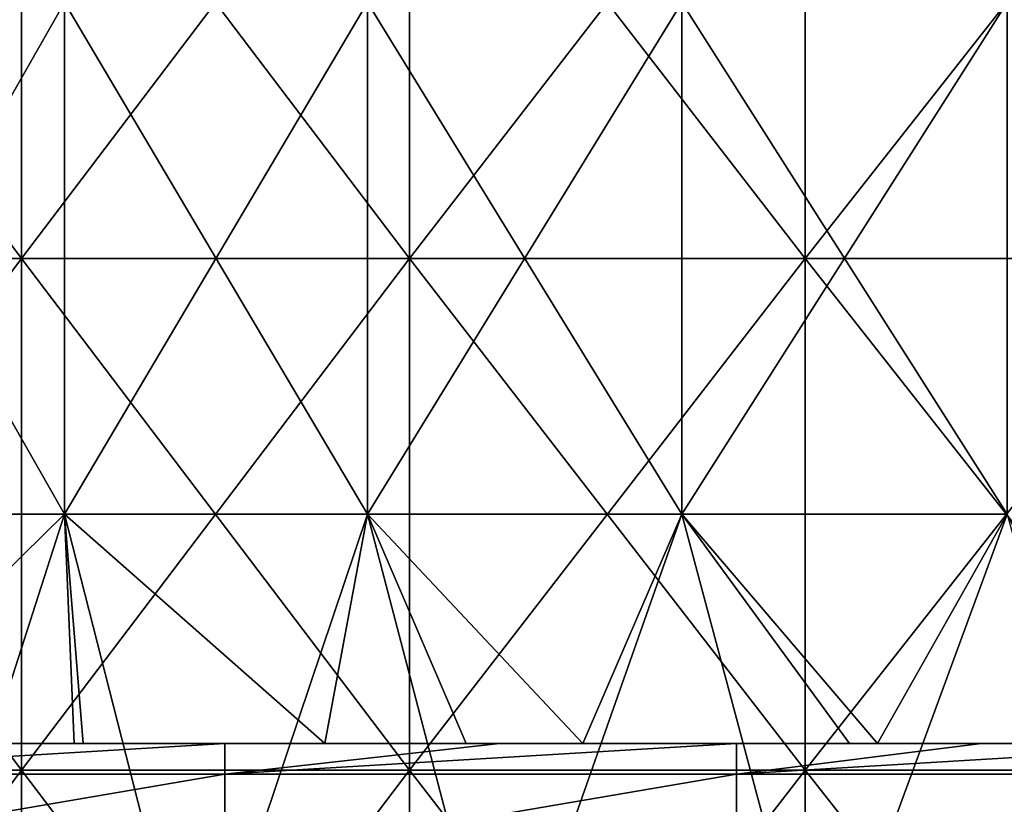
# Model space of a CAD drawing. Header units: inches. Extents: x -4.75 to 4.5, y 0 to 1.88.
# Tile 96 of 256: x -2.34 to -2.19, y 1.48 to 1.6. Entities that reach past the tile are written whole.
import ezdxf

# ---------------------------------------------------------------- set-up
doc = ezdxf.new("R2010")
doc.units = ezdxf.units.IN
doc.header["$LTSCALE"] = 101.851852
doc.header["$MEASUREMENT"] = 0
for name, color, linetype in [('11', 7, 'CONTINUOUS'), ('12', 7, 'CONTINUOUS'), ('15', 7, 'CONTINUOUS'), ('165', 7, 'CONTINUOUS')]:
    doc.layers.add(name, color=color, linetype=linetype)

msp = doc.modelspace()

# ---------------------------------------------------------------- linework, layer by layer
at = {"layer": '11', "color": 13, "linetype": 'Continuous', "true_color": 0xd67263}
for points in [[(-2.33756, 1.52338, 1.68061), (-2.38322, 1.52338, 1.61522), (-2.33756, 1.60346, 1.68061), (-2.33756, 1.52338, 1.68061)], [(-2.38322, 1.52338, 1.61522), (-2.38322, 1.60346, 1.61522), (-2.33756, 1.60346, 1.68061), (-2.38322, 1.52338, 1.61522)], [(-2.38322, 1.52338, -1.61522), (-2.33756, 1.52338, -1.68061), (-2.38322, 1.60346, -1.61522), (-2.38322, 1.52338, -1.61522)], [(-2.33756, 1.52338, -1.68061), (-2.33756, 1.60346, -1.68061), (-2.38322, 1.60346, -1.61522), (-2.33756, 1.52338, -1.68061)], [(-2.29011, 1.52338, 1.74472), (-2.33756, 1.52338, 1.68061), (-2.29011, 1.60346, 1.74472), (-2.29011, 1.52338, 1.74472)], [(-2.33756, 1.52338, 1.68061), (-2.33756, 1.60346, 1.68061), (-2.29011, 1.60346, 1.74472), (-2.33756, 1.52338, 1.68061)], [(-2.33756, 1.52338, -1.68061), (-2.29011, 1.52338, -1.74472), (-2.33756, 1.60346, -1.68061), (-2.33756, 1.52338, -1.68061)], [(-2.29011, 1.52338, -1.74472), (-2.29011, 1.60346, -1.74472), (-2.33756, 1.60346, -1.68061), (-2.29011, 1.52338, -1.74472)], [(-2.2409, 1.52338, 1.80749), (-2.29011, 1.52338, 1.74472), (-2.2409, 1.60346, 1.80749), (-2.2409, 1.52338, 1.80749)], [(-2.29011, 1.52338, 1.74472), (-2.29011, 1.60346, 1.74472), (-2.2409, 1.60346, 1.80749), (-2.29011, 1.52338, 1.74472)], [(-2.29011, 1.52338, -1.74472), (-2.2409, 1.52338, -1.80749), (-2.29011, 1.60346, -1.74472), (-2.29011, 1.52338, -1.74472)], [(-2.2409, 1.52338, -1.80749), (-2.2409, 1.60346, -1.80749), (-2.29011, 1.60346, -1.74472), (-2.2409, 1.52338, -1.80749)], [(-2.18997, 1.52338, 1.86887), (-2.2409, 1.52338, 1.80749), (-2.18997, 1.60346, 1.86887), (-2.18997, 1.52338, 1.86887)], [(-2.2409, 1.52338, 1.80749), (-2.2409, 1.60346, 1.80749), (-2.18997, 1.60346, 1.86887), (-2.2409, 1.52338, 1.80749)], [(-2.2409, 1.52338, -1.80749), (-2.18997, 1.52338, -1.86887), (-2.2409, 1.60346, -1.80749), (-2.2409, 1.52338, -1.80749)], [(-2.18997, 1.52338, -1.86887), (-2.18997, 1.60346, -1.86887), (-2.2409, 1.60346, -1.80749), (-2.18997, 1.52338, -1.86887)], [(-2.38322, 1.52338, -1.61522), (-2.37408, 1.4875, -1.62858), (-2.33756, 1.52338, -1.68061), (-2.38322, 1.52338, -1.61522)], [(-2.33756, 1.52338, 1.68061), (-2.36332, 1.4433, 1.64419), (-2.38322, 1.52338, 1.61522), (-2.33756, 1.52338, 1.68061)], [(-2.37408, 1.4875, -1.62858), (-2.33603, 1.4875, -1.68273), (-2.33756, 1.52338, -1.68061), (-2.37408, 1.4875, -1.62858)], [(-2.31712, 1.4433, 1.70868), (-2.36332, 1.4433, 1.64419), (-2.33756, 1.52338, 1.68061), (-2.31712, 1.4433, 1.70868)], [(-2.33466, 1.4875, -1.68462), (-2.29682, 1.4875, -1.73587), (-2.33756, 1.52338, -1.68061), (-2.33466, 1.4875, -1.68462)], [(-2.33756, 1.52338, -1.68061), (-2.29682, 1.4875, -1.73587), (-2.29011, 1.52338, -1.74472), (-2.33756, 1.52338, -1.68061)], [(-2.33603, 1.4875, -1.68273), (-2.33466, 1.4875, -1.68462), (-2.33756, 1.52338, -1.68061), (-2.33603, 1.4875, -1.68273)], [(-2.29011, 1.52338, 1.74472), (-2.31712, 1.4433, 1.70868), (-2.33756, 1.52338, 1.68061), (-2.29011, 1.52338, 1.74472)], [(-2.26916, 1.4433, 1.77188), (-2.31712, 1.4433, 1.70868), (-2.29011, 1.52338, 1.74472), (-2.26916, 1.4433, 1.77188)], [(-2.29682, 1.4875, -1.73587), (-2.27468, 1.4875, -1.76478), (-2.29011, 1.52338, -1.74472), (-2.29682, 1.4875, -1.73587)], [(-2.27468, 1.4875, -1.76478), (-2.25639, 1.4875, -1.7881), (-2.29011, 1.52338, -1.74472), (-2.27468, 1.4875, -1.76478)], [(-2.29011, 1.52338, -1.74472), (-2.25639, 1.4875, -1.7881), (-2.2409, 1.52338, -1.80749), (-2.29011, 1.52338, -1.74472)], [(-2.2409, 1.52338, 1.80749), (-2.26916, 1.4433, 1.77188), (-2.29011, 1.52338, 1.74472), (-2.2409, 1.52338, 1.80749)], [(-2.21947, 1.4433, 1.83374), (-2.26916, 1.4433, 1.77188), (-2.2409, 1.52338, 1.80749), (-2.21947, 1.4433, 1.83374)], [(-2.25639, 1.4875, -1.7881), (-2.21467, 1.4875, -1.8395), (-2.2409, 1.52338, -1.80749), (-2.25639, 1.4875, -1.7881)], [(-2.21467, 1.4875, -1.8395), (-2.21025, 1.4875, -1.84481), (-2.2409, 1.52338, -1.80749), (-2.21467, 1.4875, -1.8395)], [(-2.2409, 1.52338, -1.80749), (-2.21025, 1.4875, -1.84481), (-2.18997, 1.52338, -1.86887), (-2.2409, 1.52338, -1.80749)], [(-2.18997, 1.52338, 1.86887), (-2.21947, 1.4433, 1.83374), (-2.2409, 1.52338, 1.80749), (-2.18997, 1.52338, 1.86887)], [(-2.1681, 1.4433, 1.8942), (-2.21947, 1.4433, 1.83374), (-2.18997, 1.52338, 1.86887), (-2.1681, 1.4433, 1.8942)], [(-2.21025, 1.4875, -1.84481), (-2.17174, 1.4875, -1.88998), (-2.18997, 1.52338, -1.86887), (-2.21025, 1.4875, -1.84481)]]:
    msp.add_3dface(points, dxfattribs=at)
at = {"layer": '12', "color": 13, "linetype": 'Continuous', "true_color": 0xd67263}
for points in [[(-2.34429, 1.6435, 2.68249), (-2.40388, 1.6435, 2.62922), (-2.34429, 1.56342, 2.68249), (-2.34429, 1.6435, 2.68249)], [(-2.34429, 1.56342, 2.68249), (-2.40388, 1.6435, 2.62922), (-2.40388, 1.56342, 2.62922), (-2.34429, 1.56342, 2.68249)], [(-2.40388, 1.6435, -2.62922), (-2.34429, 1.6435, -2.68249), (-2.40388, 1.56342, -2.62922), (-2.40388, 1.6435, -2.62922)], [(-2.40388, 1.56342, -2.62922), (-2.34429, 1.6435, -2.68249), (-2.34429, 1.56342, -2.68249), (-2.40388, 1.56342, -2.62922)], [(-2.28352, 1.6435, 2.7344), (-2.34429, 1.6435, 2.68249), (-2.28352, 1.56342, 2.7344), (-2.28352, 1.6435, 2.7344)], [(-2.28352, 1.56342, 2.7344), (-2.34429, 1.6435, 2.68249), (-2.34429, 1.56342, 2.68249), (-2.28352, 1.56342, 2.7344)], [(-2.34429, 1.6435, -2.68249), (-2.28352, 1.6435, -2.7344), (-2.34429, 1.56342, -2.68249), (-2.34429, 1.6435, -2.68249)], [(-2.34429, 1.56342, -2.68249), (-2.28352, 1.6435, -2.7344), (-2.28352, 1.56342, -2.7344), (-2.34429, 1.56342, -2.68249)], [(-2.2216, 1.6435, 2.78494), (-2.28352, 1.6435, 2.7344), (-2.2216, 1.56342, 2.78494), (-2.2216, 1.6435, 2.78494)], [(-2.2216, 1.56342, 2.78494), (-2.28352, 1.6435, 2.7344), (-2.28352, 1.56342, 2.7344), (-2.2216, 1.56342, 2.78494)], [(-2.28352, 1.6435, -2.7344), (-2.2216, 1.6435, -2.78494), (-2.28352, 1.56342, -2.7344), (-2.28352, 1.6435, -2.7344)], [(-2.28352, 1.56342, -2.7344), (-2.2216, 1.6435, -2.78494), (-2.2216, 1.56342, -2.78494), (-2.28352, 1.56342, -2.7344)], [(-2.15856, 1.6435, 2.83408), (-2.2216, 1.6435, 2.78494), (-2.15856, 1.56342, 2.83408), (-2.15856, 1.6435, 2.83408)], [(-2.15856, 1.56342, 2.83408), (-2.2216, 1.6435, 2.78494), (-2.2216, 1.56342, 2.78494), (-2.15856, 1.56342, 2.83408)], [(-2.2216, 1.6435, -2.78494), (-2.15856, 1.6435, -2.83408), (-2.2216, 1.56342, -2.78494), (-2.2216, 1.6435, -2.78494)], [(-2.2216, 1.56342, -2.78494), (-2.15856, 1.6435, -2.83408), (-2.15856, 1.56342, -2.83408), (-2.2216, 1.56342, -2.78494)], [(-2.34429, 1.56342, 2.68249), (-2.40388, 1.56342, 2.62922), (-2.34429, 1.48334, 2.68249), (-2.34429, 1.56342, 2.68249)], [(-2.34429, 1.48334, 2.68249), (-2.40388, 1.56342, 2.62922), (-2.40388, 1.48334, 2.62922), (-2.34429, 1.48334, 2.68249)], [(-2.40388, 1.56342, -2.62922), (-2.34429, 1.56342, -2.68249), (-2.40388, 1.48334, -2.62922), (-2.40388, 1.56342, -2.62922)], [(-2.40388, 1.48334, -2.62922), (-2.34429, 1.56342, -2.68249), (-2.34429, 1.48334, -2.68249), (-2.40388, 1.48334, -2.62922)], [(-2.28352, 1.56342, 2.7344), (-2.34429, 1.56342, 2.68249), (-2.28352, 1.48334, 2.7344), (-2.28352, 1.56342, 2.7344)], [(-2.28352, 1.48334, 2.7344), (-2.34429, 1.56342, 2.68249), (-2.34429, 1.48334, 2.68249), (-2.28352, 1.48334, 2.7344)], [(-2.34429, 1.56342, -2.68249), (-2.28352, 1.56342, -2.7344), (-2.34429, 1.48334, -2.68249), (-2.34429, 1.56342, -2.68249)], [(-2.34429, 1.48334, -2.68249), (-2.28352, 1.56342, -2.7344), (-2.28352, 1.48334, -2.7344), (-2.34429, 1.48334, -2.68249)], [(-2.2216, 1.56342, 2.78494), (-2.28352, 1.56342, 2.7344), (-2.2216, 1.48334, 2.78494), (-2.2216, 1.56342, 2.78494)], [(-2.2216, 1.48334, 2.78494), (-2.28352, 1.56342, 2.7344), (-2.28352, 1.48334, 2.7344), (-2.2216, 1.48334, 2.78494)], [(-2.28352, 1.56342, -2.7344), (-2.2216, 1.56342, -2.78494), (-2.28352, 1.48334, -2.7344), (-2.28352, 1.56342, -2.7344)], [(-2.28352, 1.48334, -2.7344), (-2.2216, 1.56342, -2.78494), (-2.2216, 1.48334, -2.78494), (-2.28352, 1.48334, -2.7344)], [(-2.15856, 1.56342, 2.83408), (-2.2216, 1.56342, 2.78494), (-2.15856, 1.48334, 2.83408), (-2.15856, 1.56342, 2.83408)], [(-2.15856, 1.48334, 2.83408), (-2.2216, 1.56342, 2.78494), (-2.2216, 1.48334, 2.78494), (-2.15856, 1.48334, 2.83408)], [(-2.2216, 1.56342, -2.78494), (-2.15856, 1.56342, -2.83408), (-2.2216, 1.48334, -2.78494), (-2.2216, 1.56342, -2.78494)], [(-2.2216, 1.48334, -2.78494), (-2.15856, 1.56342, -2.83408), (-2.15856, 1.48334, -2.83408), (-2.2216, 1.48334, -2.78494)], [(-2.34429, 1.40326, -2.68249), (-2.40388, 1.40326, -2.62922), (-2.34429, 1.48334, -2.68249), (-2.34429, 1.40326, -2.68249)], [(-2.40388, 1.40326, -2.62922), (-2.40388, 1.48334, -2.62922), (-2.34429, 1.48334, -2.68249), (-2.40388, 1.40326, -2.62922)], [(-2.40388, 1.40326, 2.62922), (-2.34429, 1.40326, 2.68249), (-2.40388, 1.48334, 2.62922), (-2.40388, 1.40326, 2.62922)], [(-2.34429, 1.40326, 2.68249), (-2.34429, 1.48334, 2.68249), (-2.40388, 1.48334, 2.62922), (-2.34429, 1.40326, 2.68249)], [(-2.28352, 1.40326, -2.7344), (-2.34429, 1.40326, -2.68249), (-2.28352, 1.48334, -2.7344), (-2.28352, 1.40326, -2.7344)], [(-2.34429, 1.40326, -2.68249), (-2.34429, 1.48334, -2.68249), (-2.28352, 1.48334, -2.7344), (-2.34429, 1.40326, -2.68249)], [(-2.34429, 1.40326, 2.68249), (-2.28352, 1.40326, 2.7344), (-2.34429, 1.48334, 2.68249), (-2.34429, 1.40326, 2.68249)], [(-2.28352, 1.40326, 2.7344), (-2.28352, 1.48334, 2.7344), (-2.34429, 1.48334, 2.68249), (-2.28352, 1.40326, 2.7344)], [(-2.2216, 1.40326, -2.78494), (-2.28352, 1.40326, -2.7344), (-2.2216, 1.48334, -2.78494), (-2.2216, 1.40326, -2.78494)], [(-2.28352, 1.40326, -2.7344), (-2.28352, 1.48334, -2.7344), (-2.2216, 1.48334, -2.78494), (-2.28352, 1.40326, -2.7344)], [(-2.28352, 1.40326, 2.7344), (-2.2216, 1.40326, 2.78494), (-2.28352, 1.48334, 2.7344), (-2.28352, 1.40326, 2.7344)], [(-2.2216, 1.40326, 2.78494), (-2.2216, 1.48334, 2.78494), (-2.28352, 1.48334, 2.7344), (-2.2216, 1.40326, 2.78494)], [(-2.15856, 1.40326, -2.83408), (-2.2216, 1.40326, -2.78494), (-2.15856, 1.48334, -2.83408), (-2.15856, 1.40326, -2.83408)], [(-2.2216, 1.40326, -2.78494), (-2.2216, 1.48334, -2.78494), (-2.15856, 1.48334, -2.83408), (-2.2216, 1.40326, -2.78494)], [(-2.2216, 1.40326, 2.78494), (-2.15856, 1.40326, 2.83408), (-2.2216, 1.48334, 2.78494), (-2.2216, 1.40326, 2.78494)], [(-2.15856, 1.40326, 2.83408), (-2.15856, 1.48334, 2.83408), (-2.2216, 1.48334, 2.78494), (-2.15856, 1.40326, 2.83408)]]:
    msp.add_3dface(points, dxfattribs=at)
at = {"layer": '15', "color": 13, "linetype": 'Continuous', "true_color": 0xd67263}
for points in [[(-2.42211, 1.4875, -0.8838), (-2.3695, 1.4875, -0.80372), (-2.34269, 1.4875, -0.8838), (-2.42211, 1.4875, -0.8838)], [(-2.42211, 1.4875, -0.8838), (-2.34269, 1.4875, -0.8838), (-2.39354, 1.4875, -0.96388), (-2.42211, 1.4875, -0.8838)], [(-2.34232, 1.4875, -0.083), (-2.40617, 1.4875, -0.16308), (-2.41881, 1.4875, -0.083), (-2.34232, 1.4875, -0.083)], [(-2.34232, 1.4875, -0.083), (-2.41881, 1.4875, -0.083), (-2.3482, 1.4875, -0.00292), (-2.34232, 1.4875, -0.083)], [(-2.33882, 1.4875, -1.2842), (-2.37638, 1.4875, -1.36428), (-2.4181, 1.4875, -1.2842), (-2.33882, 1.4875, -1.2842)], [(-2.33882, 1.4875, -1.2842), (-2.4181, 1.4875, -1.2842), (-2.37715, 1.4875, -1.20412), (-2.33882, 1.4875, -1.2842)], [(-2.41297, 1.4875, -1.12404), (-2.3674, 1.4875, -1.04396), (-2.33385, 1.4875, -1.12404), (-2.41297, 1.4875, -1.12404)], [(-2.41297, 1.4875, -1.12404), (-2.33385, 1.4875, -1.12404), (-2.37715, 1.4875, -1.20412), (-2.41297, 1.4875, -1.12404)], [(-2.33616, 1.4875, -0.24316), (-2.40061, 1.4875, -0.32324), (-2.41221, 1.4875, -0.24316), (-2.33616, 1.4875, -0.24316)], [(-2.33616, 1.4875, -0.24316), (-2.41221, 1.4875, -0.24316), (-2.40617, 1.4875, -0.16308), (-2.33616, 1.4875, -0.24316)], [(-2.41123, 1.4875, -1.44436), (-2.37638, 1.4875, -1.36428), (-2.33217, 1.4875, -1.44436), (-2.41123, 1.4875, -1.44436)], [(-2.41123, 1.4875, -1.44436), (-2.33217, 1.4875, -1.44436), (-2.36337, 1.4875, -1.52444), (-2.41123, 1.4875, -1.44436)], [(-2.41076, 1.4875, -0.64356), (-2.34596, 1.4875, -0.56348), (-2.33172, 1.4875, -0.64356), (-2.41076, 1.4875, -0.64356)], [(-2.41076, 1.4875, -0.64356), (-2.33172, 1.4875, -0.64356), (-2.38843, 1.4875, -0.72364), (-2.41076, 1.4875, -0.64356)], [(-2.32816, 1.4875, -0.16308), (-2.33616, 1.4875, -0.24316), (-2.40617, 1.4875, -0.16308), (-2.32816, 1.4875, -0.16308)], [(-2.32816, 1.4875, -0.16308), (-2.40617, 1.4875, -0.16308), (-2.34232, 1.4875, -0.083), (-2.32816, 1.4875, -0.16308)], [(-2.32395, 1.4875, -0.32324), (-2.37545, 1.4875, -0.40332), (-2.40061, 1.4875, -0.32324), (-2.32395, 1.4875, -0.32324)], [(-2.32395, 1.4875, -0.32324), (-2.40061, 1.4875, -0.32324), (-2.33616, 1.4875, -0.24316), (-2.32395, 1.4875, -0.32324)], [(-2.39354, 1.4875, -0.96388), (-2.34269, 1.4875, -0.8838), (-2.31375, 1.4875, -0.96388), (-2.39354, 1.4875, -0.96388)], [(-2.39354, 1.4875, -0.96388), (-2.31375, 1.4875, -0.96388), (-2.3674, 1.4875, -1.04396), (-2.39354, 1.4875, -0.96388)], [(-2.37408, 1.4875, -1.62858), (-2.39033, 1.4875, -1.60463), (-2.3105, 1.4875, -1.60452), (-2.37408, 1.4875, -1.62858)], [(-2.39033, 1.4875, -1.60463), (-2.36337, 1.4875, -1.52444), (-2.3105, 1.4875, -1.60452), (-2.39033, 1.4875, -1.60463)], [(-2.38843, 1.4875, -0.72364), (-2.33172, 1.4875, -0.64356), (-2.30881, 1.4875, -0.72364), (-2.38843, 1.4875, -0.72364)], [(-2.38843, 1.4875, -0.72364), (-2.30881, 1.4875, -0.72364), (-2.3695, 1.4875, -0.80372), (-2.38843, 1.4875, -0.72364)], [(-2.33882, 1.4875, -1.2842), (-2.37715, 1.4875, -1.20412), (-2.29791, 1.4875, -1.20412), (-2.33882, 1.4875, -1.2842)], [(-2.37715, 1.4875, -1.20412), (-2.33385, 1.4875, -1.12404), (-2.29791, 1.4875, -1.20412), (-2.37715, 1.4875, -1.20412)], [(-2.37638, 1.4875, -1.36428), (-2.29705, 1.4875, -1.36428), (-2.33217, 1.4875, -1.44436), (-2.37638, 1.4875, -1.36428)], [(-2.29705, 1.4875, -1.36428), (-2.37638, 1.4875, -1.36428), (-2.33882, 1.4875, -1.2842), (-2.29705, 1.4875, -1.36428)], [(-2.29627, 1.4875, -0.40332), (-2.35832, 1.4875, -0.4834), (-2.37545, 1.4875, -0.40332), (-2.29627, 1.4875, -0.40332)], [(-2.29627, 1.4875, -0.40332), (-2.37545, 1.4875, -0.40332), (-2.32395, 1.4875, -0.32324), (-2.29627, 1.4875, -0.40332)], [(-2.33603, 1.4875, -1.68273), (-2.37408, 1.4875, -1.62858), (-2.3105, 1.4875, -1.60452), (-2.33603, 1.4875, -1.68273)], [(-2.3695, 1.4875, -0.80372), (-2.30881, 1.4875, -0.72364), (-2.29051, 1.4875, -0.80372), (-2.3695, 1.4875, -0.80372)], [(-2.3695, 1.4875, -0.80372), (-2.29051, 1.4875, -0.80372), (-2.34269, 1.4875, -0.8838), (-2.3695, 1.4875, -0.80372)], [(-2.3674, 1.4875, -1.04396), (-2.31375, 1.4875, -0.96388), (-2.28849, 1.4875, -1.04396), (-2.3674, 1.4875, -1.04396)], [(-2.3674, 1.4875, -1.04396), (-2.28849, 1.4875, -1.04396), (-2.33385, 1.4875, -1.12404), (-2.3674, 1.4875, -1.04396)], [(-2.36337, 1.4875, -1.52444), (-2.33217, 1.4875, -1.44436), (-2.2846, 1.4875, -1.52444), (-2.36337, 1.4875, -1.52444)], [(-2.36337, 1.4875, -1.52444), (-2.2846, 1.4875, -1.52444), (-2.3105, 1.4875, -1.60452), (-2.36337, 1.4875, -1.52444)], [(-2.27838, 1.4875, -0.4834), (-2.34596, 1.4875, -0.56348), (-2.35832, 1.4875, -0.4834), (-2.27838, 1.4875, -0.4834)], [(-2.27838, 1.4875, -0.4834), (-2.35832, 1.4875, -0.4834), (-2.29627, 1.4875, -0.40332), (-2.27838, 1.4875, -0.4834)], [(-2.27238, 1.4875, -0.00292), (-2.34232, 1.4875, -0.083), (-2.3482, 1.4875, -0.00292), (-2.27238, 1.4875, -0.00292)], [(-2.27238, 1.4875, -0.00292), (-2.3482, 1.4875, -0.00292), (-2.34773, 1.4875, 0.07716), (-2.27238, 1.4875, -0.00292)], [(-2.3458, 1.4875, 0.15724), (-2.272, 1.4875, 0.07716), (-2.34773, 1.4875, 0.07716), (-2.3458, 1.4875, 0.15724)], [(-2.272, 1.4875, 0.07716), (-2.27238, 1.4875, -0.00292), (-2.34773, 1.4875, 0.07716), (-2.272, 1.4875, 0.07716)], [(-2.34596, 1.4875, -0.56348), (-2.26643, 1.4875, -0.56348), (-2.33172, 1.4875, -0.64356), (-2.34596, 1.4875, -0.56348)], [(-2.26643, 1.4875, -0.56348), (-2.34596, 1.4875, -0.56348), (-2.27838, 1.4875, -0.4834), (-2.26643, 1.4875, -0.56348)], [(-2.27027, 1.4875, 0.15724), (-2.3458, 1.4875, 0.15724), (-2.31244, 1.4875, 0.187), (-2.27027, 1.4875, 0.15724)], [(-2.3458, 1.4875, 0.15724), (-2.27027, 1.4875, 0.15724), (-2.272, 1.4875, 0.07716), (-2.3458, 1.4875, 0.15724)], [(-2.31244, 1.4875, 0.187), (-2.3458, 1.4875, 0.15724), (-2.34486, 1.4875, 0.187), (-2.31244, 1.4875, 0.187)], [(-2.34269, 1.4875, -0.8838), (-2.29051, 1.4875, -0.80372), (-2.26327, 1.4875, -0.8838), (-2.34269, 1.4875, -0.8838)], [(-2.34269, 1.4875, -0.8838), (-2.26327, 1.4875, -0.8838), (-2.31375, 1.4875, -0.96388), (-2.34269, 1.4875, -0.8838)], [(-2.26583, 1.4875, -0.083), (-2.32816, 1.4875, -0.16308), (-2.34232, 1.4875, -0.083), (-2.26583, 1.4875, -0.083)], [(-2.26583, 1.4875, -0.083), (-2.34232, 1.4875, -0.083), (-2.27238, 1.4875, -0.00292), (-2.26583, 1.4875, -0.083)], [(-2.25954, 1.4875, -1.2842), (-2.29705, 1.4875, -1.36428), (-2.33882, 1.4875, -1.2842), (-2.25954, 1.4875, -1.2842)], [(-2.25954, 1.4875, -1.2842), (-2.33882, 1.4875, -1.2842), (-2.29791, 1.4875, -1.20412), (-2.25954, 1.4875, -1.2842)], [(-2.26011, 1.4875, -0.24316), (-2.32395, 1.4875, -0.32324), (-2.33616, 1.4875, -0.24316), (-2.26011, 1.4875, -0.24316)], [(-2.26011, 1.4875, -0.24316), (-2.33616, 1.4875, -0.24316), (-2.32816, 1.4875, -0.16308), (-2.26011, 1.4875, -0.24316)], [(-2.33466, 1.4875, -1.68462), (-2.33603, 1.4875, -1.68273), (-2.3105, 1.4875, -1.60452), (-2.33466, 1.4875, -1.68462)], [(-2.29682, 1.4875, -1.73587), (-2.33466, 1.4875, -1.68462), (-2.25551, 1.4875, -1.6846), (-2.29682, 1.4875, -1.73587)], [(-2.33466, 1.4875, -1.68462), (-2.3105, 1.4875, -1.60452), (-2.25551, 1.4875, -1.6846), (-2.33466, 1.4875, -1.68462)], [(-2.33385, 1.4875, -1.12404), (-2.28849, 1.4875, -1.04396), (-2.25473, 1.4875, -1.12404), (-2.33385, 1.4875, -1.12404)], [(-2.33385, 1.4875, -1.12404), (-2.25473, 1.4875, -1.12404), (-2.29791, 1.4875, -1.20412), (-2.33385, 1.4875, -1.12404)], [(-2.33217, 1.4875, -1.44436), (-2.29705, 1.4875, -1.36428), (-2.25312, 1.4875, -1.44436), (-2.33217, 1.4875, -1.44436)], [(-2.33217, 1.4875, -1.44436), (-2.25312, 1.4875, -1.44436), (-2.2846, 1.4875, -1.52444), (-2.33217, 1.4875, -1.44436)], [(-2.33172, 1.4875, -0.64356), (-2.26643, 1.4875, -0.56348), (-2.25268, 1.4875, -0.64356), (-2.33172, 1.4875, -0.64356)], [(-2.33172, 1.4875, -0.64356), (-2.25268, 1.4875, -0.64356), (-2.30881, 1.4875, -0.72364), (-2.33172, 1.4875, -0.64356)], [(-2.25015, 1.4875, -0.16308), (-2.26011, 1.4875, -0.24316), (-2.32816, 1.4875, -0.16308), (-2.25015, 1.4875, -0.16308)], [(-2.25015, 1.4875, -0.16308), (-2.32816, 1.4875, -0.16308), (-2.26583, 1.4875, -0.083), (-2.25015, 1.4875, -0.16308)], [(-2.24728, 1.4875, -0.32324), (-2.29627, 1.4875, -0.40332), (-2.32395, 1.4875, -0.32324), (-2.24728, 1.4875, -0.32324)], [(-2.24728, 1.4875, -0.32324), (-2.32395, 1.4875, -0.32324), (-2.26011, 1.4875, -0.24316), (-2.24728, 1.4875, -0.32324)], [(-2.31375, 1.4875, -0.96388), (-2.26327, 1.4875, -0.8838), (-2.23397, 1.4875, -0.96388), (-2.31375, 1.4875, -0.96388)], [(-2.31375, 1.4875, -0.96388), (-2.23397, 1.4875, -0.96388), (-2.28849, 1.4875, -1.04396), (-2.31375, 1.4875, -0.96388)], [(-2.26943, 1.4875, 0.187), (-2.27027, 1.4875, 0.15724), (-2.31244, 1.4875, 0.187), (-2.26943, 1.4875, 0.187)], [(-2.3105, 1.4875, -1.60452), (-2.2846, 1.4875, -1.52444), (-2.23083, 1.4875, -1.60452), (-2.3105, 1.4875, -1.60452)], [(-2.3105, 1.4875, -1.60452), (-2.23083, 1.4875, -1.60452), (-2.25551, 1.4875, -1.6846), (-2.3105, 1.4875, -1.60452)], [(-2.30881, 1.4875, -0.72364), (-2.25268, 1.4875, -0.64356), (-2.2292, 1.4875, -0.72364), (-2.30881, 1.4875, -0.72364)], [(-2.30881, 1.4875, -0.72364), (-2.2292, 1.4875, -0.72364), (-2.29051, 1.4875, -0.80372), (-2.30881, 1.4875, -0.72364)], [(-2.25954, 1.4875, -1.2842), (-2.29791, 1.4875, -1.20412), (-2.21867, 1.4875, -1.20412), (-2.25954, 1.4875, -1.2842)], [(-2.29791, 1.4875, -1.20412), (-2.25473, 1.4875, -1.12404), (-2.21867, 1.4875, -1.20412), (-2.29791, 1.4875, -1.20412)], [(-2.29705, 1.4875, -1.36428), (-2.21772, 1.4875, -1.36428), (-2.25312, 1.4875, -1.44436), (-2.29705, 1.4875, -1.36428)], [(-2.21772, 1.4875, -1.36428), (-2.29705, 1.4875, -1.36428), (-2.25954, 1.4875, -1.2842), (-2.21772, 1.4875, -1.36428)], [(-2.27468, 1.4875, -1.76478), (-2.29682, 1.4875, -1.73587), (-2.25551, 1.4875, -1.6846), (-2.27468, 1.4875, -1.76478)], [(-2.21709, 1.4875, -0.40332), (-2.27838, 1.4875, -0.4834), (-2.29627, 1.4875, -0.40332), (-2.21709, 1.4875, -0.40332)], [(-2.21709, 1.4875, -0.40332), (-2.29627, 1.4875, -0.40332), (-2.24728, 1.4875, -0.32324), (-2.21709, 1.4875, -0.40332)], [(-2.29051, 1.4875, -0.80372), (-2.2292, 1.4875, -0.72364), (-2.21153, 1.4875, -0.80372), (-2.29051, 1.4875, -0.80372)], [(-2.29051, 1.4875, -0.80372), (-2.21153, 1.4875, -0.80372), (-2.26327, 1.4875, -0.8838), (-2.29051, 1.4875, -0.80372)], [(-2.28849, 1.4875, -1.04396), (-2.23397, 1.4875, -0.96388), (-2.20958, 1.4875, -1.04396), (-2.28849, 1.4875, -1.04396)], [(-2.28849, 1.4875, -1.04396), (-2.20958, 1.4875, -1.04396), (-2.25473, 1.4875, -1.12404), (-2.28849, 1.4875, -1.04396)], [(-2.2846, 1.4875, -1.52444), (-2.25312, 1.4875, -1.44436), (-2.20582, 1.4875, -1.52444), (-2.2846, 1.4875, -1.52444)], [(-2.2846, 1.4875, -1.52444), (-2.20582, 1.4875, -1.52444), (-2.23083, 1.4875, -1.60452), (-2.2846, 1.4875, -1.52444)], [(-2.19843, 1.4875, -0.4834), (-2.26643, 1.4875, -0.56348), (-2.27838, 1.4875, -0.4834), (-2.19843, 1.4875, -0.4834)], [(-2.19843, 1.4875, -0.4834), (-2.27838, 1.4875, -0.4834), (-2.21709, 1.4875, -0.40332), (-2.19843, 1.4875, -0.4834)], [(-2.25639, 1.4875, -1.7881), (-2.27468, 1.4875, -1.76478), (-2.19471, 1.4875, -1.76468), (-2.25639, 1.4875, -1.7881)], [(-2.27468, 1.4875, -1.76478), (-2.25551, 1.4875, -1.6846), (-2.19471, 1.4875, -1.76468), (-2.27468, 1.4875, -1.76478)], [(-2.19657, 1.4875, -0.00292), (-2.26583, 1.4875, -0.083), (-2.27238, 1.4875, -0.00292), (-2.19657, 1.4875, -0.00292)], [(-2.19657, 1.4875, -0.00292), (-2.27238, 1.4875, -0.00292), (-2.272, 1.4875, 0.07716), (-2.19657, 1.4875, -0.00292)], [(-2.27027, 1.4875, 0.15724), (-2.19628, 1.4875, 0.07716), (-2.272, 1.4875, 0.07716), (-2.27027, 1.4875, 0.15724)], [(-2.19628, 1.4875, 0.07716), (-2.19657, 1.4875, -0.00292), (-2.272, 1.4875, 0.07716), (-2.19628, 1.4875, 0.07716)], [(-2.19474, 1.4875, 0.15724), (-2.27027, 1.4875, 0.15724), (-2.23236, 1.4875, 0.187), (-2.19474, 1.4875, 0.15724)], [(-2.27027, 1.4875, 0.15724), (-2.19474, 1.4875, 0.15724), (-2.19628, 1.4875, 0.07716), (-2.27027, 1.4875, 0.15724)], [(-2.23236, 1.4875, 0.187), (-2.27027, 1.4875, 0.15724), (-2.26943, 1.4875, 0.187), (-2.23236, 1.4875, 0.187)], [(-2.26643, 1.4875, -0.56348), (-2.1869, 1.4875, -0.56348), (-2.25268, 1.4875, -0.64356), (-2.26643, 1.4875, -0.56348)], [(-2.1869, 1.4875, -0.56348), (-2.26643, 1.4875, -0.56348), (-2.19843, 1.4875, -0.4834), (-2.1869, 1.4875, -0.56348)], [(-2.18934, 1.4875, -0.083), (-2.25015, 1.4875, -0.16308), (-2.26583, 1.4875, -0.083), (-2.18934, 1.4875, -0.083)], [(-2.18934, 1.4875, -0.083), (-2.26583, 1.4875, -0.083), (-2.19657, 1.4875, -0.00292), (-2.18934, 1.4875, -0.083)], [(-2.26327, 1.4875, -0.8838), (-2.21153, 1.4875, -0.80372), (-2.18386, 1.4875, -0.8838), (-2.26327, 1.4875, -0.8838)], [(-2.26327, 1.4875, -0.8838), (-2.18386, 1.4875, -0.8838), (-2.23397, 1.4875, -0.96388), (-2.26327, 1.4875, -0.8838)], [(-2.18405, 1.4875, -0.24316), (-2.24728, 1.4875, -0.32324), (-2.26011, 1.4875, -0.24316), (-2.18405, 1.4875, -0.24316)], [(-2.18405, 1.4875, -0.24316), (-2.26011, 1.4875, -0.24316), (-2.25015, 1.4875, -0.16308), (-2.18405, 1.4875, -0.24316)], [(-2.18026, 1.4875, -1.2842), (-2.21772, 1.4875, -1.36428), (-2.25954, 1.4875, -1.2842), (-2.18026, 1.4875, -1.2842)], [(-2.18026, 1.4875, -1.2842), (-2.25954, 1.4875, -1.2842), (-2.21867, 1.4875, -1.20412), (-2.18026, 1.4875, -1.2842)], [(-2.21467, 1.4875, -1.8395), (-2.25639, 1.4875, -1.7881), (-2.19471, 1.4875, -1.76468), (-2.21467, 1.4875, -1.8395)], [(-2.25551, 1.4875, -1.6846), (-2.23083, 1.4875, -1.60452), (-2.17637, 1.4875, -1.6846), (-2.25551, 1.4875, -1.6846)], [(-2.25551, 1.4875, -1.6846), (-2.17637, 1.4875, -1.6846), (-2.19471, 1.4875, -1.76468), (-2.25551, 1.4875, -1.6846)], [(-2.25473, 1.4875, -1.12404), (-2.20958, 1.4875, -1.04396), (-2.17562, 1.4875, -1.12404), (-2.25473, 1.4875, -1.12404)], [(-2.25473, 1.4875, -1.12404), (-2.17562, 1.4875, -1.12404), (-2.21867, 1.4875, -1.20412), (-2.25473, 1.4875, -1.12404)], [(-2.25312, 1.4875, -1.44436), (-2.21772, 1.4875, -1.36428), (-2.17406, 1.4875, -1.44436), (-2.25312, 1.4875, -1.44436)], [(-2.25312, 1.4875, -1.44436), (-2.17406, 1.4875, -1.44436), (-2.20582, 1.4875, -1.52444), (-2.25312, 1.4875, -1.44436)], [(-2.25268, 1.4875, -0.64356), (-2.1869, 1.4875, -0.56348), (-2.17364, 1.4875, -0.64356), (-2.25268, 1.4875, -0.64356)], [(-2.25268, 1.4875, -0.64356), (-2.17364, 1.4875, -0.64356), (-2.2292, 1.4875, -0.72364), (-2.25268, 1.4875, -0.64356)], [(-2.17214, 1.4875, -0.16308), (-2.18405, 1.4875, -0.24316), (-2.25015, 1.4875, -0.16308), (-2.17214, 1.4875, -0.16308)], [(-2.17214, 1.4875, -0.16308), (-2.25015, 1.4875, -0.16308), (-2.18934, 1.4875, -0.083), (-2.17214, 1.4875, -0.16308)], [(-2.17061, 1.4875, -0.32324), (-2.21709, 1.4875, -0.40332), (-2.24728, 1.4875, -0.32324), (-2.17061, 1.4875, -0.32324)], [(-2.17061, 1.4875, -0.32324), (-2.24728, 1.4875, -0.32324), (-2.18405, 1.4875, -0.24316), (-2.17061, 1.4875, -0.32324)], [(-2.23397, 1.4875, -0.96388), (-2.18386, 1.4875, -0.8838), (-2.15418, 1.4875, -0.96388), (-2.23397, 1.4875, -0.96388)], [(-2.23397, 1.4875, -0.96388), (-2.15418, 1.4875, -0.96388), (-2.20958, 1.4875, -1.04396), (-2.23397, 1.4875, -0.96388)], [(-2.19399, 1.4875, 0.187), (-2.19474, 1.4875, 0.15724), (-2.23236, 1.4875, 0.187), (-2.19399, 1.4875, 0.187)], [(-2.23083, 1.4875, -1.60452), (-2.20582, 1.4875, -1.52444), (-2.15115, 1.4875, -1.60452), (-2.23083, 1.4875, -1.60452)], [(-2.23083, 1.4875, -1.60452), (-2.15115, 1.4875, -1.60452), (-2.17637, 1.4875, -1.6846), (-2.23083, 1.4875, -1.60452)], [(-2.2292, 1.4875, -0.72364), (-2.17364, 1.4875, -0.64356), (-2.14959, 1.4875, -0.72364), (-2.2292, 1.4875, -0.72364)], [(-2.2292, 1.4875, -0.72364), (-2.14959, 1.4875, -0.72364), (-2.21153, 1.4875, -0.80372), (-2.2292, 1.4875, -0.72364)], [(-2.18026, 1.4875, -1.2842), (-2.21867, 1.4875, -1.20412), (-2.13944, 1.4875, -1.20412), (-2.18026, 1.4875, -1.2842)], [(-2.21867, 1.4875, -1.20412), (-2.17562, 1.4875, -1.12404), (-2.13944, 1.4875, -1.20412), (-2.21867, 1.4875, -1.20412)], [(-2.21772, 1.4875, -1.36428), (-2.13839, 1.4875, -1.36428), (-2.17406, 1.4875, -1.44436), (-2.21772, 1.4875, -1.36428)], [(-2.13839, 1.4875, -1.36428), (-2.21772, 1.4875, -1.36428), (-2.18026, 1.4875, -1.2842), (-2.13839, 1.4875, -1.36428)], [(-2.13791, 1.4875, -0.40332), (-2.19843, 1.4875, -0.4834), (-2.21709, 1.4875, -0.40332), (-2.13791, 1.4875, -0.40332)], [(-2.13791, 1.4875, -0.40332), (-2.21709, 1.4875, -0.40332), (-2.17061, 1.4875, -0.32324), (-2.13791, 1.4875, -0.40332)], [(-2.21025, 1.4875, -1.84481), (-2.21467, 1.4875, -1.8395), (-2.19471, 1.4875, -1.76468), (-2.21025, 1.4875, -1.84481)], [(-2.21153, 1.4875, -0.80372), (-2.14959, 1.4875, -0.72364), (-2.13255, 1.4875, -0.80372), (-2.21153, 1.4875, -0.80372)], [(-2.21153, 1.4875, -0.80372), (-2.13255, 1.4875, -0.80372), (-2.18386, 1.4875, -0.8838), (-2.21153, 1.4875, -0.80372)], [(-2.17174, 1.4875, -1.88998), (-2.21025, 1.4875, -1.84481), (-2.13126, 1.4875, -1.84476), (-2.17174, 1.4875, -1.88998)], [(-2.21025, 1.4875, -1.84481), (-2.19471, 1.4875, -1.76468), (-2.13126, 1.4875, -1.84476), (-2.21025, 1.4875, -1.84481)], [(-2.20958, 1.4875, -1.04396), (-2.15418, 1.4875, -0.96388), (-2.13067, 1.4875, -1.04396), (-2.20958, 1.4875, -1.04396)], [(-2.20958, 1.4875, -1.04396), (-2.13067, 1.4875, -1.04396), (-2.17562, 1.4875, -1.12404), (-2.20958, 1.4875, -1.04396)], [(-2.20582, 1.4875, -1.52444), (-2.17406, 1.4875, -1.44436), (-2.12704, 1.4875, -1.52444), (-2.20582, 1.4875, -1.52444)], [(-2.20582, 1.4875, -1.52444), (-2.12704, 1.4875, -1.52444), (-2.15115, 1.4875, -1.60452), (-2.20582, 1.4875, -1.52444)], [(-2.11849, 1.4875, -0.4834), (-2.1869, 1.4875, -0.56348), (-2.19843, 1.4875, -0.4834), (-2.11849, 1.4875, -0.4834)], [(-2.11849, 1.4875, -0.4834), (-2.19843, 1.4875, -0.4834), (-2.13791, 1.4875, -0.40332), (-2.11849, 1.4875, -0.4834)], [(-2.12075, 1.4875, -0.00292), (-2.18934, 1.4875, -0.083), (-2.19657, 1.4875, -0.00292), (-2.12075, 1.4875, -0.00292)], [(-2.12075, 1.4875, -0.00292), (-2.19657, 1.4875, -0.00292), (-2.19628, 1.4875, 0.07716), (-2.12075, 1.4875, -0.00292)], [(-2.19474, 1.4875, 0.15724), (-2.12056, 1.4875, 0.07716), (-2.19628, 1.4875, 0.07716), (-2.19474, 1.4875, 0.15724)], [(-2.12056, 1.4875, 0.07716), (-2.12075, 1.4875, -0.00292), (-2.19628, 1.4875, 0.07716), (-2.12056, 1.4875, 0.07716)], [(-2.11921, 1.4875, 0.15724), (-2.19474, 1.4875, 0.15724), (-2.15228, 1.4875, 0.187), (-2.11921, 1.4875, 0.15724)], [(-2.19474, 1.4875, 0.15724), (-2.11921, 1.4875, 0.15724), (-2.12056, 1.4875, 0.07716), (-2.19474, 1.4875, 0.15724)], [(-2.15228, 1.4875, 0.187), (-2.19474, 1.4875, 0.15724), (-2.19399, 1.4875, 0.187), (-2.15228, 1.4875, 0.187)], [(-2.19471, 1.4875, -1.76468), (-2.17637, 1.4875, -1.6846), (-2.1149, 1.4875, -1.76468), (-2.19471, 1.4875, -1.76468)], [(-2.19471, 1.4875, -1.76468), (-2.1149, 1.4875, -1.76468), (-2.13126, 1.4875, -1.84476), (-2.19471, 1.4875, -1.76468)]]:
    msp.add_3dface(points, dxfattribs=at)
at = {"layer": '165', "color": 13, "linetype": 'Continuous', "true_color": 0xd67263}
for points in [[(-2.31244, 1.4875, 0.187), (-2.34486, 1.4875, 0.187), (-2.39252, 1.4827, 0.21111), (-2.31244, 1.4875, 0.187)], [(-2.31244, 1.4875, 0.187), (-2.39252, 1.4827, 0.21111), (-2.31244, 1.4827, 0.21111), (-2.31244, 1.4875, 0.187)], [(-2.23236, 1.4875, 0.187), (-2.26943, 1.4875, 0.187), (-2.31244, 1.4827, 0.21111), (-2.23236, 1.4875, 0.187)], [(-2.23236, 1.4875, 0.187), (-2.31244, 1.4827, 0.21111), (-2.23236, 1.4827, 0.21111), (-2.23236, 1.4875, 0.187)], [(-2.26943, 1.4875, 0.187), (-2.31244, 1.4875, 0.187), (-2.31244, 1.4827, 0.21111), (-2.26943, 1.4875, 0.187)], [(-2.15228, 1.4875, 0.187), (-2.19399, 1.4875, 0.187), (-2.23236, 1.4827, 0.21111), (-2.15228, 1.4875, 0.187)], [(-2.15228, 1.4875, 0.187), (-2.23236, 1.4827, 0.21111), (-2.15228, 1.4827, 0.21111), (-2.15228, 1.4875, 0.187)], [(-2.19399, 1.4875, 0.187), (-2.23236, 1.4875, 0.187), (-2.23236, 1.4827, 0.21111), (-2.19399, 1.4875, 0.187)], [(-2.39252, 1.4827, 0.21111), (-2.39252, 1.46905, 0.23155), (-2.31244, 1.4827, 0.21111), (-2.39252, 1.4827, 0.21111)], [(-2.31244, 1.4827, 0.21111), (-2.39252, 1.46905, 0.23155), (-2.31244, 1.46905, 0.23155), (-2.31244, 1.4827, 0.21111)], [(-2.31244, 1.4827, 0.21111), (-2.31244, 1.46905, 0.23155), (-2.23236, 1.4827, 0.21111), (-2.31244, 1.4827, 0.21111)], [(-2.23236, 1.4827, 0.21111), (-2.31244, 1.46905, 0.23155), (-2.23236, 1.46905, 0.23155), (-2.23236, 1.4827, 0.21111)], [(-2.23236, 1.4827, 0.21111), (-2.23236, 1.46905, 0.23155), (-2.15228, 1.4827, 0.21111), (-2.23236, 1.4827, 0.21111)], [(-2.15228, 1.4827, 0.21111), (-2.23236, 1.46905, 0.23155), (-2.15228, 1.46905, 0.23155), (-2.15228, 1.4827, 0.21111)]]:
    msp.add_3dface(points, dxfattribs=at)

doc.saveas('drawing.dxf')
